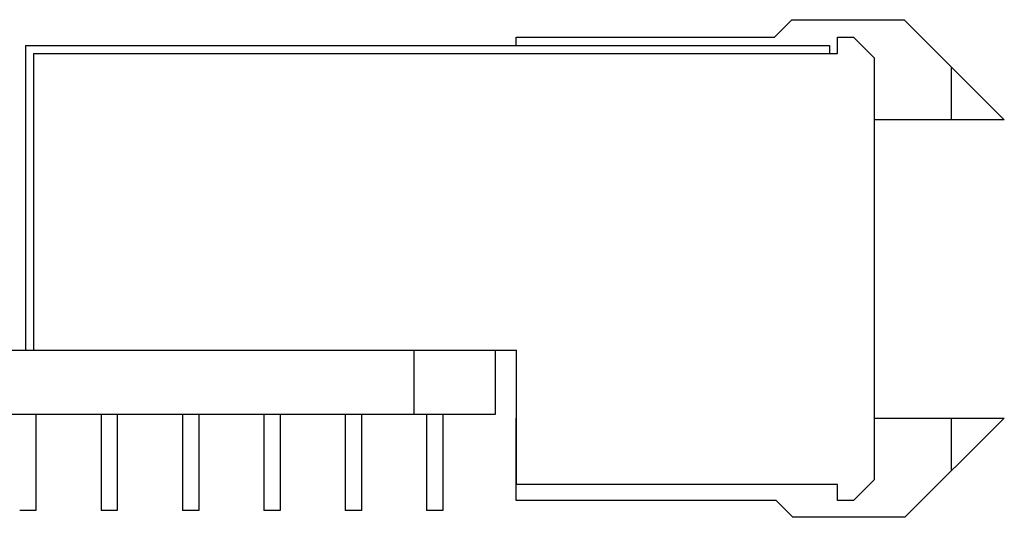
# Model space of a CAD drawing. Header units: inches. Extents: x 0 to 34, y 0 to 22.
# Tile 47 of 52: x 25.1 to 26, y 7.6 to 8.1. Entities that reach past the tile are written whole.
import ezdxf

# ---------------------------------------------------------------- set-up
doc = ezdxf.new("R2010")
doc.units = ezdxf.units.IN
doc.header["$LTSCALE"] = 1.87
doc.header["$MEASUREMENT"] = 0
doc.layers.get('0').update_dxf_attribs({"linetype": 'CONTINUOUS'})

msp = doc.modelspace()

# ---------------------------------------------------------------- linework, layer by layer
at = {"color": 7, "linetype": 'CONTINUOUS'}
for p, q in [((25.78545, 8.07692), (25.80245, 8.09392)), ((25.80245, 8.09392), (25.91089, 8.09392)), ((25.91089, 8.09392), (26.00789, 7.99692)), ((25.53545, 8.07692), (25.78545, 8.07692)), ((25.53545, 8.06904), (25.53545, 8.07692)), ((25.84647, 8.07692), (25.86191, 8.07692)), ((25.84647, 8.06117), (25.84647, 8.07692)), ((25.88191, 8.05692), (25.86191, 8.07692)), ((25.06104, 8.06904), (25.8386, 8.06904)), ((25.06104, 7.77377), (25.06104, 8.06904)), ((25.06891, 8.06117), (25.84647, 8.06117)), ((25.06891, 7.77377), (25.06891, 8.06117)), ((25.8386, 8.06904), (25.8386, 8.06117)), ((25.88191, 8.05692), (25.88191, 7.6481)), ((25.95671, 7.99692), (25.95671, 8.0481)), ((26.00789, 7.99692), (25.88191, 7.99692)), ((19.30171, 7.77377), (25.53592, 7.77377)), ((25.43671, 7.71177), (25.43671, 7.77377)), ((25.51571, 7.71177), (25.51571, 7.77377)), ((25.53592, 7.64385), (25.53592, 7.77377)), ((19.30171, 7.71177), (25.51571, 7.71177)), ((25.07088, 7.71177), (25.07088, 7.61865)), ((25.13388, 7.71177), (25.13388, 7.61865)), ((25.14962, 7.71177), (25.14962, 7.61865)), ((25.21262, 7.71177), (25.21262, 7.61865)), ((25.22836, 7.71177), (25.22836, 7.61865)), ((25.29136, 7.71177), (25.29136, 7.61865)), ((25.3071, 7.71177), (25.3071, 7.61865)), ((25.3701, 7.71177), (25.3701, 7.61865)), ((25.38584, 7.71177), (25.38584, 7.61865)), ((25.44884, 7.71177), (25.44884, 7.61865)), ((25.46458, 7.71177), (25.46458, 7.61865)), ((25.53545, 7.6281), (25.53545, 7.7081)), ((25.88191, 7.7081), (26.00789, 7.7081)), ((26.00789, 7.7081), (25.91171, 7.61192)), ((25.95671, 7.65692), (25.95671, 7.7081)), ((25.84647, 7.64385), (25.53592, 7.64385)), ((25.84647, 7.6281), (25.84647, 7.64385)), ((25.86191, 7.6281), (25.88191, 7.6481)), ((25.78709, 7.6281), (25.53545, 7.6281)), ((25.80327, 7.61192), (25.78709, 7.6281)), ((25.86191, 7.6281), (25.84647, 7.6281)), ((25.07088, 7.61865), (25.05514, 7.61865)), ((25.14962, 7.61865), (25.13388, 7.61865)), ((25.22836, 7.61865), (25.21262, 7.61865)), ((25.3071, 7.61865), (25.29136, 7.61865)), ((25.38584, 7.61865), (25.3701, 7.61865)), ((25.46458, 7.61865), (25.44884, 7.61865)), ((25.91171, 7.61192), (25.80327, 7.61192))]:
    msp.add_line(p, q, dxfattribs=at)

doc.saveas('drawing.dxf')
